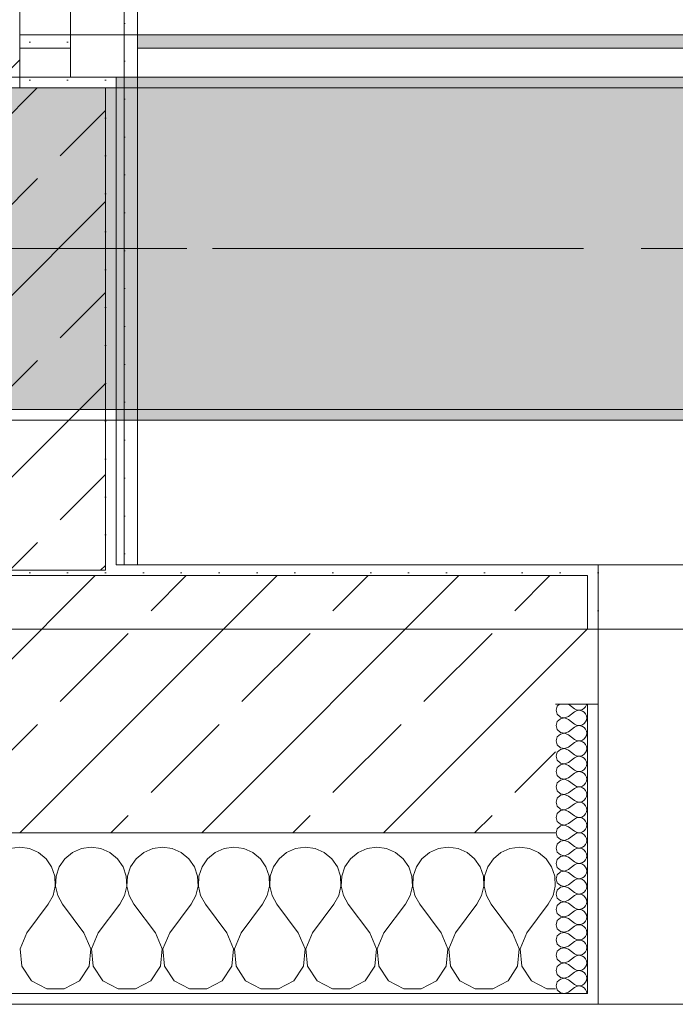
# Model space of a CAD drawing. Header units: metres. Extents: x -3.6 to 84.5, y -11 to 16.8.
# Tile 123 of 256: x 25.8 to 26.4, y -0.2 to 0.8. Entities that reach past the tile are written whole.
import ezdxf

# ---------------------------------------------------------------- set-up
doc = ezdxf.new("R2010")
doc.units = ezdxf.units.M
doc.header["$MEASUREMENT"] = 0
for name, pattern in [('Achse', [0.2, 0.1, -0.05, 0, -0.05]), ('Strichlinie doppelt', [0.546806, 0.264583, -0.105833, 0.070556, -0.105833]), ('Wipeout_Contour', [1, 0, -1])]:
    doc.linetypes.add(name, pattern=pattern)
for name, color, linetype in [('451 - Universal.Achsen Raster', 7, 'Continuous'), ('604 - Struktur.Wand Aussen', 7, 'Continuous'), ('605 - Struktur.Wand Innen', 7, 'Continuous'), ('607 - Struktur.Stütze', 7, 'Continuous'), ('608 - Struktur.Träger', 7, 'Continuous'), ('Neubau_606 - Struktur.Wand Innen Ausbau', 7, 'Continuous'), ('Neubau_653 - Abdeckung.TB Verkofferung', 7, 'Continuous')]:
    doc.layers.add(name, color=color, linetype=linetype)
pattern_1 = [(45, (0, 0), (-0.01767767, 0.01767767), [0, -0.025])]
pattern_2 = [(45, (0, 0), (-0.08485281, 0.08485281), []), (45, (-0.04243, 0.04243), (-0.08485281, 0.08485281), [0.09, -0.03])]
pattern_3 = [(0, (0, 0), (0, 0.08660254), [0, -0.05]), (0, (0.025, 0.0433), (0, 0.08660254), [0, -0.05])]

# ---------------------------------------------------------------- blocks, each defined once
blk = doc.blocks.new('*X93')
at = {"layer": '604 - Struktur.Wand Aussen', "color": 7, "linetype": 'Continuous', "lineweight": 5}
for p, q in [((25.8, -0.00833), (25.79089, -0.0096)), ((25.80911, -0.0096), (25.8, -0.00833)), ((25.86667, -0.00833), (25.85756, -0.0096)), ((25.87578, -0.0096), (25.86667, -0.00833)), ((25.93333, -0.00833), (25.92422, -0.0096)), ((25.94244, -0.0096), (25.93333, -0.00833)), ((26, -0.00833), (25.99089, -0.0096)), ((26.00911, -0.0096), (26, -0.00833)), ((26.06667, -0.00833), (26.05756, -0.0096)), ((26.07578, -0.0096), (26.06667, -0.00833)), ((26.13333, -0.00833), (26.12422, -0.0096)), ((26.14244, -0.0096), (26.13333, -0.00833)), ((26.2, -0.00833), (26.19089, -0.0096)), ((26.20911, -0.0096), (26.2, -0.00833)), ((26.26667, -0.00833), (26.25756, -0.0096)), ((26.27578, -0.0096), (26.26667, -0.00833)), ((25.81752, -0.01331), (25.80911, -0.0096)), ((25.82461, -0.01918), (25.81752, -0.01331)), ((25.84914, -0.01331), (25.84206, -0.01918)), ((25.85756, -0.0096), (25.84914, -0.01331)), ((25.88419, -0.01331), (25.87578, -0.0096)), ((25.89127, -0.01918), (25.88419, -0.01331)), ((25.91581, -0.01331), (25.90873, -0.01918)), ((25.92422, -0.0096), (25.91581, -0.01331)), ((25.95086, -0.01331), (25.94244, -0.0096)), ((25.95794, -0.01918), (25.95086, -0.01331)), ((25.98248, -0.01331), (25.97539, -0.01918)), ((25.99089, -0.0096), (25.98248, -0.01331)), ((26.01752, -0.01331), (26.00911, -0.0096)), ((26.02461, -0.01918), (26.01752, -0.01331)), ((26.04914, -0.01331), (26.04206, -0.01918)), ((26.05756, -0.0096), (26.04914, -0.01331)), ((26.08419, -0.01331), (26.07578, -0.0096)), ((26.09127, -0.01918), (26.08419, -0.01331)), ((26.11581, -0.01331), (26.10873, -0.01918)), ((26.12422, -0.0096), (26.11581, -0.01331)), ((26.15086, -0.01331), (26.14244, -0.0096)), ((26.15794, -0.01918), (26.15086, -0.01331)), ((26.18248, -0.01331), (26.17539, -0.01918)), ((26.19089, -0.0096), (26.18248, -0.01331)), ((26.21752, -0.01331), (26.20911, -0.0096)), ((26.22461, -0.01918), (26.21752, -0.01331)), ((26.24914, -0.01331), (26.24206, -0.01918)), ((26.25756, -0.0096), (26.24914, -0.01331)), ((26.28419, -0.01331), (26.27578, -0.0096)), ((26.29127, -0.01918), (26.28419, -0.01331)), ((25.82981, -0.02676), (25.82461, -0.01918)), ((25.83275, -0.03547), (25.82981, -0.02676)), ((25.83685, -0.02676), (25.83391, -0.03547)), ((25.84206, -0.01918), (25.83685, -0.02676)), ((25.89648, -0.02676), (25.89127, -0.01918)), ((25.89942, -0.03547), (25.89648, -0.02676)), ((25.90352, -0.02676), (25.90058, -0.03547)), ((25.90873, -0.01918), (25.90352, -0.02676)), ((25.96315, -0.02676), (25.95794, -0.01918)), ((25.96609, -0.03547), (25.96315, -0.02676)), ((25.97019, -0.02676), (25.96725, -0.03547)), ((25.97539, -0.01918), (25.97019, -0.02676)), ((26.02981, -0.02676), (26.02461, -0.01918)), ((26.03275, -0.03547), (26.02981, -0.02676)), ((26.03685, -0.02676), (26.03391, -0.03547)), ((26.04206, -0.01918), (26.03685, -0.02676)), ((26.09648, -0.02676), (26.09127, -0.01918)), ((26.09942, -0.03547), (26.09648, -0.02676)), ((26.10352, -0.02676), (26.10058, -0.03547)), ((26.10873, -0.01918), (26.10352, -0.02676)), ((26.16315, -0.02676), (26.15794, -0.01918)), ((26.16609, -0.03547), (26.16315, -0.02676)), ((26.17019, -0.02676), (26.16725, -0.03547)), ((26.17539, -0.01918), (26.17019, -0.02676)), ((26.22981, -0.02676), (26.22461, -0.01918)), ((26.23275, -0.03547), (26.22981, -0.02676)), ((26.23685, -0.02676), (26.23391, -0.03547)), ((26.24206, -0.01918), (26.23685, -0.02676)), ((26.29648, -0.02676), (26.29127, -0.01918)), ((26.29942, -0.03547), (26.29648, -0.02676)), ((25.8332, -0.04466), (25.83275, -0.03547)), ((25.83391, -0.03547), (25.83347, -0.04466)), ((25.89987, -0.04466), (25.89942, -0.03547)), ((25.90058, -0.03547), (25.90013, -0.04466)), ((25.96653, -0.04466), (25.96609, -0.03547)), ((25.96725, -0.03547), (25.9668, -0.04466)), ((26.0332, -0.04466), (26.03275, -0.03547)), ((26.03391, -0.03547), (26.03347, -0.04466)), ((26.09987, -0.04466), (26.09942, -0.03547)), ((26.10058, -0.03547), (26.10013, -0.04466)), ((26.16653, -0.04466), (26.16609, -0.03547)), ((26.16725, -0.03547), (26.1668, -0.04466)), ((26.2332, -0.04466), (26.23275, -0.03547)), ((26.23391, -0.03547), (26.23347, -0.04466)), ((26.29987, -0.04466), (26.29942, -0.03547)), ((25.83112, -0.05362), (25.8332, -0.04466)), ((25.83347, -0.04466), (25.83555, -0.05362)), ((25.89778, -0.05362), (25.89987, -0.04466)), ((25.90013, -0.04466), (25.90222, -0.05362)), ((25.96445, -0.05362), (25.96653, -0.04466)), ((25.9668, -0.04466), (25.96888, -0.05362)), ((26.03112, -0.05362), (26.0332, -0.04466)), ((26.03347, -0.04466), (26.03555, -0.05362)), ((26.09778, -0.05362), (26.09987, -0.04466)), ((26.10013, -0.04466), (26.10222, -0.05362)), ((26.16445, -0.05362), (26.16653, -0.04466)), ((26.1668, -0.04466), (26.16888, -0.05362)), ((26.23112, -0.05362), (26.2332, -0.04466)), ((26.23347, -0.04466), (26.23555, -0.05362)), ((26.29778, -0.05362), (26.29987, -0.04466)), ((25.82667, -0.06167), (25.83112, -0.05362)), ((25.83555, -0.05362), (25.84, -0.06167)), ((25.89333, -0.06167), (25.89778, -0.05362)), ((25.90222, -0.05362), (25.90667, -0.06167)), ((25.96, -0.06167), (25.96445, -0.05362)), ((25.96888, -0.05362), (25.97333, -0.06167)), ((26.02667, -0.06167), (26.03112, -0.05362)), ((26.03555, -0.05362), (26.04, -0.06167)), ((26.09333, -0.06167), (26.09778, -0.05362)), ((26.10222, -0.05362), (26.10667, -0.06167)), ((26.16, -0.06167), (26.16445, -0.05362)), ((26.16888, -0.05362), (26.17333, -0.06167)), ((26.22667, -0.06167), (26.23112, -0.05362)), ((26.23555, -0.05362), (26.24, -0.06167)), ((26.29333, -0.06167), (26.29778, -0.05362)), ((25.80667, -0.08833), (25.82667, -0.06167)), ((25.86, -0.08833), (25.84, -0.06167)), ((25.87333, -0.08833), (25.89333, -0.06167)), ((25.92667, -0.08833), (25.90667, -0.06167)), ((25.94, -0.08833), (25.96, -0.06167)), ((25.99333, -0.08833), (25.97333, -0.06167)), ((26.00667, -0.08833), (26.02667, -0.06167)), ((26.06, -0.08833), (26.04, -0.06167)), ((26.07333, -0.08833), (26.09333, -0.06167)), ((26.12667, -0.08833), (26.10667, -0.06167)), ((26.14, -0.08833), (26.16, -0.06167)), ((26.19333, -0.08833), (26.17333, -0.06167)), ((26.20667, -0.08833), (26.22667, -0.06167)), ((26.26, -0.08833), (26.24, -0.06167)), ((26.27333, -0.08833), (26.29333, -0.06167)), ((25.80667, -0.08833), (25.80038, -0.1033)), ((25.86629, -0.1033), (25.86, -0.08833)), ((25.87333, -0.08833), (25.86705, -0.1033)), ((25.93295, -0.1033), (25.92667, -0.08833)), ((25.94, -0.08833), (25.93371, -0.1033)), ((25.99962, -0.1033), (25.99333, -0.08833)), ((26.00667, -0.08833), (26.00038, -0.1033)), ((26.06629, -0.1033), (26.06, -0.08833)), ((26.07333, -0.08833), (26.06705, -0.1033)), ((26.13295, -0.1033), (26.12667, -0.08833)), ((26.14, -0.08833), (26.13371, -0.1033)), ((26.19962, -0.1033), (26.19333, -0.08833)), ((26.20667, -0.08833), (26.20038, -0.1033)), ((26.26629, -0.1033), (26.26, -0.08833)), ((26.27333, -0.08833), (26.26705, -0.1033)), ((25.80038, -0.1033), (25.80192, -0.11947)), ((25.86475, -0.11947), (25.86629, -0.1033)), ((25.86705, -0.1033), (25.86858, -0.11947)), ((25.93142, -0.11947), (25.93295, -0.1033)), ((25.93371, -0.1033), (25.93525, -0.11947)), ((25.99808, -0.11947), (25.99962, -0.1033)), ((26.00038, -0.1033), (26.00192, -0.11947)), ((26.06475, -0.11947), (26.06629, -0.1033)), ((26.06705, -0.1033), (26.06858, -0.11947)), ((26.13142, -0.11947), (26.13295, -0.1033)), ((26.13371, -0.1033), (26.13525, -0.11947)), ((26.19808, -0.11947), (26.19962, -0.1033)), ((26.20038, -0.1033), (26.20192, -0.11947)), ((26.26475, -0.11947), (26.26629, -0.1033)), ((26.26705, -0.1033), (26.26858, -0.11947)), ((25.80192, -0.11947), (25.8109, -0.13299)), ((25.85576, -0.13299), (25.86475, -0.11947)), ((25.86858, -0.11947), (25.87757, -0.13299)), ((25.92243, -0.13299), (25.93142, -0.11947)), ((25.93525, -0.11947), (25.94424, -0.13299)), ((25.9891, -0.13299), (25.99808, -0.11947)), ((26.00192, -0.11947), (26.0109, -0.13299)), ((26.05576, -0.13299), (26.06475, -0.11947)), ((26.06858, -0.11947), (26.07757, -0.13299)), ((26.12243, -0.13299), (26.13142, -0.11947)), ((26.13525, -0.11947), (26.14424, -0.13299)), ((26.1891, -0.13299), (26.19808, -0.11947)), ((26.20192, -0.11947), (26.2109, -0.13299)), ((26.25576, -0.13299), (26.26475, -0.11947)), ((26.26858, -0.11947), (26.27757, -0.13299)), ((25.8109, -0.13299), (25.82521, -0.14066)), ((25.84145, -0.14066), (25.85576, -0.13299)), ((25.87757, -0.13299), (25.89188, -0.14066)), ((25.90812, -0.14066), (25.92243, -0.13299)), ((25.94424, -0.13299), (25.95855, -0.14066)), ((25.97479, -0.14066), (25.9891, -0.13299)), ((26.0109, -0.13299), (26.02521, -0.14066)), ((26.04145, -0.14066), (26.05576, -0.13299)), ((26.07757, -0.13299), (26.09188, -0.14066)), ((26.10812, -0.14066), (26.12243, -0.13299)), ((26.14424, -0.13299), (26.15855, -0.14066)), ((26.17479, -0.14066), (26.1891, -0.13299)), ((26.2109, -0.13299), (26.22521, -0.14066)), ((26.24145, -0.14066), (26.25576, -0.13299)), ((26.27757, -0.13299), (26.29188, -0.14066)), ((25.82521, -0.14066), (25.84145, -0.14066)), ((25.89188, -0.14066), (25.90812, -0.14066)), ((25.95855, -0.14066), (25.97479, -0.14066)), ((26.02521, -0.14066), (26.04145, -0.14066)), ((26.09188, -0.14066), (26.10812, -0.14066)), ((26.15855, -0.14066), (26.17479, -0.14066)), ((26.22521, -0.14066), (26.24145, -0.14066)), ((26.29188, -0.14066), (26.3, -0.14066))]:
    blk.add_line(p, q, dxfattribs=at)
blk = doc.blocks.new('*X114')
at = {"layer": '604 - Struktur.Wand Aussen', "color": 7, "linetype": 'Continuous', "lineweight": 5}
for p, q in [((26.30178, 0.12304), (26.30071, 0.11929)), ((26.30392, 0.125), (26.30178, 0.12304)), ((26.31214, 0.125), (26.31786, 0.12071)), ((26.31786, 0.12071), (26.31958, 0.11976)), ((26.31958, 0.11976), (26.3215, 0.11931)), ((26.32347, 0.11941), (26.32534, 0.12004)), ((26.32534, 0.12004), (26.32696, 0.12116)), ((26.32696, 0.12116), (26.32822, 0.12267)), ((26.32822, 0.12267), (26.32901, 0.12448)), ((26.32901, 0.12448), (26.32909, 0.125)), ((26.30071, 0.11929), (26.30178, 0.11553)), ((26.30178, 0.11553), (26.30466, 0.1129)), ((26.30466, 0.11139), (26.30178, 0.10876)), ((26.30466, 0.1129), (26.3085, 0.11217)), ((26.3085, 0.11211), (26.30466, 0.11139)), ((26.3085, 0.11217), (26.31214, 0.11357)), ((26.31214, 0.11071), (26.3085, 0.11211)), ((26.31214, 0.11357), (26.31786, 0.11786)), ((26.31214, 0.11071), (26.31786, 0.10643)), ((26.31958, 0.11881), (26.31786, 0.11786)), ((26.3215, 0.11926), (26.31958, 0.11881)), ((26.3215, 0.11931), (26.32347, 0.11941)), ((26.32347, 0.11916), (26.3215, 0.11926)), ((26.32534, 0.11853), (26.32347, 0.11916)), ((26.32696, 0.11742), (26.32534, 0.11853)), ((26.32822, 0.1159), (26.32696, 0.11742)), ((26.32901, 0.11409), (26.32822, 0.1159)), ((26.32929, 0.11214), (26.32901, 0.11409)), ((26.32901, 0.11019), (26.32929, 0.11214)), ((26.30178, 0.10876), (26.30071, 0.105)), ((26.30071, 0.105), (26.30178, 0.10124)), ((26.30178, 0.10124), (26.30466, 0.09861)), ((26.31214, 0.09929), (26.31786, 0.10357)), ((26.31786, 0.10643), (26.31958, 0.10547)), ((26.31958, 0.10453), (26.31786, 0.10357)), ((26.31958, 0.10547), (26.3215, 0.10503)), ((26.3215, 0.10497), (26.31958, 0.10453)), ((26.3215, 0.10503), (26.32347, 0.10512)), ((26.32347, 0.10488), (26.3215, 0.10497)), ((26.32347, 0.10512), (26.32534, 0.10575)), ((26.32534, 0.10425), (26.32347, 0.10488)), ((26.32534, 0.10575), (26.32696, 0.10687)), ((26.32696, 0.10313), (26.32534, 0.10425)), ((26.32696, 0.10687), (26.32822, 0.10839)), ((26.32822, 0.10161), (26.32696, 0.10313)), ((26.32822, 0.10839), (26.32901, 0.11019)), ((26.32901, 0.09981), (26.32822, 0.10161)), ((26.30178, 0.09447), (26.30071, 0.09071)), ((26.30466, 0.0971), (26.30178, 0.09447)), ((26.30466, 0.09861), (26.3085, 0.09789)), ((26.3085, 0.09783), (26.30466, 0.0971)), ((26.3085, 0.09789), (26.31214, 0.09929)), ((26.31214, 0.09643), (26.3085, 0.09783)), ((26.31214, 0.09643), (26.31786, 0.09214)), ((26.31786, 0.09214), (26.31958, 0.09119)), ((26.32534, 0.09147), (26.32696, 0.09258)), ((26.32696, 0.09258), (26.32822, 0.0941)), ((26.32822, 0.0941), (26.32901, 0.09591)), ((26.32929, 0.09786), (26.32901, 0.09981)), ((26.32901, 0.09591), (26.32929, 0.09786)), ((26.30071, 0.09071), (26.30178, 0.08696)), ((26.30178, 0.08696), (26.30466, 0.08433)), ((26.30466, 0.08282), (26.30178, 0.08018)), ((26.30466, 0.08433), (26.3085, 0.0836)), ((26.3085, 0.08354), (26.30466, 0.08282)), ((26.3085, 0.0836), (26.31214, 0.085)), ((26.31214, 0.08214), (26.3085, 0.08354)), ((26.31214, 0.085), (26.31786, 0.08929)), ((26.31958, 0.09024), (26.31786, 0.08929)), ((26.31958, 0.09119), (26.3215, 0.09074)), ((26.3215, 0.09069), (26.31958, 0.09024)), ((26.3215, 0.09074), (26.32347, 0.09084)), ((26.32347, 0.09059), (26.3215, 0.09069)), ((26.32347, 0.09084), (26.32534, 0.09147)), ((26.32534, 0.08996), (26.32347, 0.09059)), ((26.32696, 0.08884), (26.32534, 0.08996)), ((26.32822, 0.08733), (26.32696, 0.08884)), ((26.32901, 0.08552), (26.32822, 0.08733)), ((26.32929, 0.08357), (26.32901, 0.08552)), ((26.32901, 0.08162), (26.32929, 0.08357)), ((26.30178, 0.08018), (26.30071, 0.07643)), ((26.30071, 0.07643), (26.30178, 0.07267)), ((26.31214, 0.08214), (26.31786, 0.07786)), ((26.31214, 0.07071), (26.31786, 0.075)), ((26.31786, 0.07786), (26.31958, 0.0769)), ((26.31958, 0.07595), (26.31786, 0.075)), ((26.31958, 0.0769), (26.3215, 0.07646)), ((26.3215, 0.0764), (26.31958, 0.07595)), ((26.3215, 0.07646), (26.32347, 0.07655)), ((26.32347, 0.0763), (26.3215, 0.0764)), ((26.32347, 0.07655), (26.32534, 0.07718)), ((26.32534, 0.07567), (26.32347, 0.0763)), ((26.32534, 0.07718), (26.32696, 0.0783)), ((26.32696, 0.07456), (26.32534, 0.07567)), ((26.32696, 0.0783), (26.32822, 0.07982)), ((26.32822, 0.07304), (26.32696, 0.07456)), ((26.32822, 0.07982), (26.32901, 0.08162)), ((26.30178, 0.0659), (26.30071, 0.06214)), ((26.30178, 0.07267), (26.30466, 0.07004)), ((26.30466, 0.06853), (26.30178, 0.0659)), ((26.30466, 0.07004), (26.3085, 0.06931)), ((26.3085, 0.06926), (26.30466, 0.06853)), ((26.3085, 0.06931), (26.31214, 0.07071)), ((26.31214, 0.06786), (26.3085, 0.06926)), ((26.31214, 0.06786), (26.31786, 0.06357)), ((26.32696, 0.06401), (26.32822, 0.06553)), ((26.32901, 0.07124), (26.32822, 0.07304)), ((26.32822, 0.06553), (26.32901, 0.06733)), ((26.32929, 0.06929), (26.32901, 0.07124)), ((26.32901, 0.06733), (26.32929, 0.06929)), ((26.30071, 0.06214), (26.30178, 0.05839)), ((26.30178, 0.05839), (26.30466, 0.05575)), ((26.30466, 0.05575), (26.3085, 0.05503)), ((26.3085, 0.05503), (26.31214, 0.05643)), ((26.31214, 0.05643), (26.31786, 0.06071)), ((26.31786, 0.06357), (26.31958, 0.06262)), ((26.31958, 0.06167), (26.31786, 0.06071)), ((26.31958, 0.06262), (26.3215, 0.06217)), ((26.3215, 0.06211), (26.31958, 0.06167)), ((26.3215, 0.06217), (26.32347, 0.06227)), ((26.32347, 0.06202), (26.3215, 0.06211)), ((26.32347, 0.06227), (26.32534, 0.0629)), ((26.32534, 0.06139), (26.32347, 0.06202)), ((26.32534, 0.0629), (26.32696, 0.06401)), ((26.32696, 0.06027), (26.32534, 0.06139)), ((26.32822, 0.05876), (26.32696, 0.06027)), ((26.32901, 0.05695), (26.32822, 0.05876)), ((26.32929, 0.055), (26.32901, 0.05695)), ((26.30178, 0.05161), (26.30071, 0.04786)), ((26.30071, 0.04786), (26.30178, 0.0441)), ((26.30466, 0.05425), (26.30178, 0.05161)), ((26.3085, 0.05497), (26.30466, 0.05425)), ((26.31214, 0.05357), (26.3085, 0.05497)), ((26.31214, 0.05357), (26.31786, 0.04929)), ((26.31214, 0.04214), (26.31786, 0.04643)), ((26.31786, 0.04929), (26.31958, 0.04833)), ((26.31958, 0.04738), (26.31786, 0.04643)), ((26.31958, 0.04833), (26.3215, 0.04789)), ((26.3215, 0.04783), (26.31958, 0.04738)), ((26.3215, 0.04789), (26.32347, 0.04798)), ((26.32347, 0.04773), (26.3215, 0.04783)), ((26.32347, 0.04798), (26.32534, 0.04861)), ((26.32534, 0.0471), (26.32347, 0.04773)), ((26.32534, 0.04861), (26.32696, 0.04973)), ((26.32696, 0.04599), (26.32534, 0.0471)), ((26.32696, 0.04973), (26.32822, 0.05124)), ((26.32822, 0.04447), (26.32696, 0.04599)), ((26.32822, 0.05124), (26.32901, 0.05305)), ((26.32901, 0.05305), (26.32929, 0.055)), ((26.30178, 0.03733), (26.30071, 0.03357)), ((26.30178, 0.0441), (26.30466, 0.04147)), ((26.30466, 0.03996), (26.30178, 0.03733)), ((26.30466, 0.04147), (26.3085, 0.04074)), ((26.3085, 0.04069), (26.30466, 0.03996)), ((26.3085, 0.04074), (26.31214, 0.04214)), ((26.31214, 0.03929), (26.3085, 0.04069)), ((26.31214, 0.03929), (26.31786, 0.035)), ((26.32696, 0.03544), (26.32822, 0.03696)), ((26.32901, 0.04267), (26.32822, 0.04447)), ((26.32822, 0.03696), (26.32901, 0.03876)), ((26.32929, 0.04071), (26.32901, 0.04267)), ((26.32901, 0.03876), (26.32929, 0.04071)), ((26.30071, 0.03357), (26.30178, 0.02982)), ((26.30178, 0.02982), (26.30466, 0.02718)), ((26.3085, 0.02646), (26.31214, 0.02786)), ((26.31214, 0.02786), (26.31786, 0.03214)), ((26.31786, 0.035), (26.31958, 0.03405)), ((26.31958, 0.0331), (26.31786, 0.03214)), ((26.31958, 0.03405), (26.3215, 0.0336)), ((26.3215, 0.03354), (26.31958, 0.0331)), ((26.3215, 0.0336), (26.32347, 0.0337)), ((26.32347, 0.03345), (26.3215, 0.03354)), ((26.32347, 0.0337), (26.32534, 0.03433)), ((26.32534, 0.03282), (26.32347, 0.03345)), ((26.32534, 0.03433), (26.32696, 0.03544)), ((26.32696, 0.0317), (26.32534, 0.03282)), ((26.32822, 0.03018), (26.32696, 0.0317)), ((26.32901, 0.02838), (26.32822, 0.03018)), ((26.32929, 0.02643), (26.32901, 0.02838)), ((26.30178, 0.02304), (26.30071, 0.01929)), ((26.30071, 0.01929), (26.30178, 0.01553)), ((26.30466, 0.02567), (26.30178, 0.02304)), ((26.30466, 0.02718), (26.3085, 0.02646)), ((26.3085, 0.0264), (26.30466, 0.02567)), ((26.31214, 0.025), (26.3085, 0.0264)), ((26.31214, 0.025), (26.31786, 0.02071)), ((26.31786, 0.02071), (26.31958, 0.01976)), ((26.31958, 0.01881), (26.31786, 0.01786)), ((26.31958, 0.01976), (26.3215, 0.01931)), ((26.3215, 0.01926), (26.31958, 0.01881)), ((26.3215, 0.01931), (26.32347, 0.01941)), ((26.32347, 0.01916), (26.3215, 0.01926)), ((26.32347, 0.01941), (26.32534, 0.02004)), ((26.32534, 0.01853), (26.32347, 0.01916)), ((26.32534, 0.02004), (26.32696, 0.02116)), ((26.32696, 0.01742), (26.32534, 0.01853)), ((26.32696, 0.02116), (26.32822, 0.02267)), ((26.32822, 0.02267), (26.32901, 0.02448)), ((26.32901, 0.02448), (26.32929, 0.02643)), ((26.30178, 0.01553), (26.30466, 0.0129)), ((26.30466, 0.01139), (26.30178, 0.00876)), ((26.30466, 0.0129), (26.3085, 0.01217)), ((26.3085, 0.01211), (26.30466, 0.01139)), ((26.3085, 0.01217), (26.31214, 0.01357)), ((26.31214, 0.01071), (26.3085, 0.01211)), ((26.31214, 0.01357), (26.31786, 0.01786)), ((26.31214, 0.01071), (26.31786, 0.00643)), ((26.32822, 0.0159), (26.32696, 0.01742)), ((26.32901, 0.01409), (26.32822, 0.0159)), ((26.32822, 0.00839), (26.32901, 0.01019)), ((26.32929, 0.01214), (26.32901, 0.01409)), ((26.32901, 0.01019), (26.32929, 0.01214)), ((26.30178, 0.00876), (26.30071, 0.005)), ((26.30071, 0.005), (26.30178, 0.00124)), ((26.30178, 0.00124), (26.30466, -0.00139)), ((26.31214, -0.00071), (26.31786, 0.00357)), ((26.31786, 0.00643), (26.31958, 0.00547)), ((26.31958, 0.00453), (26.31786, 0.00357)), ((26.31958, 0.00547), (26.3215, 0.00503)), ((26.3215, 0.00497), (26.31958, 0.00453)), ((26.3215, 0.00503), (26.32347, 0.00512)), ((26.32347, 0.00488), (26.3215, 0.00497)), ((26.32347, 0.00512), (26.32534, 0.00575)), ((26.32534, 0.00425), (26.32347, 0.00488)), ((26.32534, 0.00575), (26.32696, 0.00687)), ((26.32696, 0.00313), (26.32534, 0.00425)), ((26.32696, 0.00687), (26.32822, 0.00839)), ((26.32822, 0.00161), (26.32696, 0.00313)), ((26.32901, -0.00019), (26.32822, 0.00161)), ((26.30178, -0.00553), (26.30071, -0.00929)), ((26.30466, -0.0029), (26.30178, -0.00553)), ((26.30466, -0.00139), (26.3085, -0.00211)), ((26.3085, -0.00217), (26.30466, -0.0029)), ((26.3085, -0.00211), (26.31214, -0.00071)), ((26.31214, -0.00357), (26.3085, -0.00217)), ((26.31214, -0.00357), (26.31786, -0.00786)), ((26.31786, -0.00786), (26.31958, -0.00881)), ((26.31958, -0.00881), (26.3215, -0.00926)), ((26.3215, -0.00926), (26.32347, -0.00916)), ((26.32347, -0.00916), (26.32534, -0.00853)), ((26.32534, -0.00853), (26.32696, -0.00742)), ((26.32696, -0.00742), (26.32822, -0.0059)), ((26.32822, -0.0059), (26.32901, -0.00409)), ((26.32929, -0.00214), (26.32901, -0.00019)), ((26.32901, -0.00409), (26.32929, -0.00214)), ((26.30071, -0.00929), (26.30178, -0.01304)), ((26.30178, -0.01304), (26.30466, -0.01567)), ((26.30466, -0.01718), (26.30178, -0.01982)), ((26.30466, -0.01567), (26.3085, -0.0164)), ((26.3085, -0.01646), (26.30466, -0.01718)), ((26.3085, -0.0164), (26.31214, -0.015)), ((26.31214, -0.01786), (26.3085, -0.01646)), ((26.31214, -0.015), (26.31786, -0.01071)), ((26.31214, -0.01786), (26.31786, -0.02214)), ((26.31958, -0.00976), (26.31786, -0.01071)), ((26.3215, -0.00931), (26.31958, -0.00976)), ((26.32347, -0.00941), (26.3215, -0.00931)), ((26.32534, -0.01004), (26.32347, -0.00941)), ((26.32696, -0.01116), (26.32534, -0.01004)), ((26.32822, -0.01267), (26.32696, -0.01116)), ((26.32901, -0.01448), (26.32822, -0.01267)), ((26.32929, -0.01643), (26.32901, -0.01448)), ((26.32901, -0.01838), (26.32929, -0.01643)), ((26.30178, -0.01982), (26.30071, -0.02357)), ((26.30071, -0.02357), (26.30178, -0.02733)), ((26.30178, -0.02733), (26.30466, -0.02996)), ((26.31214, -0.02929), (26.31786, -0.025)), ((26.31786, -0.02214), (26.31958, -0.0231)), ((26.31958, -0.02405), (26.31786, -0.025)), ((26.31958, -0.0231), (26.3215, -0.02354)), ((26.3215, -0.0236), (26.31958, -0.02405)), ((26.3215, -0.02354), (26.32347, -0.02345)), ((26.32347, -0.0237), (26.3215, -0.0236)), ((26.32347, -0.02345), (26.32534, -0.02282)), ((26.32534, -0.02433), (26.32347, -0.0237)), ((26.32534, -0.02282), (26.32696, -0.0217)), ((26.32696, -0.02544), (26.32534, -0.02433)), ((26.32696, -0.0217), (26.32822, -0.02018)), ((26.32822, -0.02696), (26.32696, -0.02544)), ((26.32822, -0.02018), (26.32901, -0.01838)), ((26.32901, -0.02876), (26.32822, -0.02696)), ((26.30178, -0.0341), (26.30071, -0.03786)), ((26.30466, -0.03147), (26.30178, -0.0341)), ((26.30466, -0.02996), (26.3085, -0.03069)), ((26.3085, -0.03074), (26.30466, -0.03147)), ((26.3085, -0.03069), (26.31214, -0.02929)), ((26.31214, -0.03214), (26.3085, -0.03074)), ((26.31214, -0.03214), (26.31786, -0.03643)), ((26.31786, -0.03643), (26.31958, -0.03738)), ((26.32534, -0.0371), (26.32696, -0.03599)), ((26.32696, -0.03599), (26.32822, -0.03447)), ((26.32822, -0.03447), (26.32901, -0.03267)), ((26.32929, -0.03071), (26.32901, -0.02876)), ((26.32901, -0.03267), (26.32929, -0.03071)), ((26.30071, -0.03786), (26.30178, -0.04161)), ((26.30178, -0.04161), (26.30466, -0.04425)), ((26.30466, -0.04575), (26.30178, -0.04839)), ((26.30466, -0.04425), (26.3085, -0.04497)), ((26.3085, -0.04503), (26.30466, -0.04575)), ((26.3085, -0.04497), (26.31214, -0.04357)), ((26.31214, -0.04643), (26.3085, -0.04503)), ((26.31214, -0.04357), (26.31786, -0.03929)), ((26.31958, -0.03833), (26.31786, -0.03929)), ((26.31958, -0.03738), (26.3215, -0.03783)), ((26.3215, -0.03789), (26.31958, -0.03833)), ((26.3215, -0.03783), (26.32347, -0.03773)), ((26.32347, -0.03798), (26.3215, -0.03789)), ((26.32347, -0.03773), (26.32534, -0.0371)), ((26.32534, -0.03861), (26.32347, -0.03798)), ((26.32696, -0.03973), (26.32534, -0.03861)), ((26.32822, -0.04124), (26.32696, -0.03973)), ((26.32901, -0.04305), (26.32822, -0.04124)), ((26.32929, -0.045), (26.32901, -0.04305)), ((26.32901, -0.04695), (26.32929, -0.045)), ((26.30178, -0.04839), (26.30071, -0.05214)), ((26.30071, -0.05214), (26.30178, -0.0559)), ((26.31214, -0.04643), (26.31786, -0.05071)), ((26.31214, -0.05786), (26.31786, -0.05357)), ((26.31786, -0.05071), (26.31958, -0.05167)), ((26.31958, -0.05262), (26.31786, -0.05357)), ((26.31958, -0.05167), (26.3215, -0.05211)), ((26.3215, -0.05217), (26.31958, -0.05262)), ((26.3215, -0.05211), (26.32347, -0.05202)), ((26.32347, -0.05227), (26.3215, -0.05217)), ((26.32347, -0.05202), (26.32534, -0.05139)), ((26.32534, -0.0529), (26.32347, -0.05227)), ((26.32534, -0.05139), (26.32696, -0.05027)), ((26.32696, -0.05401), (26.32534, -0.0529)), ((26.32696, -0.05027), (26.32822, -0.04876)), ((26.32822, -0.05553), (26.32696, -0.05401)), ((26.32822, -0.04876), (26.32901, -0.04695)), ((26.30178, -0.06267), (26.30071, -0.06643)), ((26.30178, -0.0559), (26.30466, -0.05853)), ((26.30466, -0.06004), (26.30178, -0.06267)), ((26.30466, -0.05853), (26.3085, -0.05926)), ((26.3085, -0.05931), (26.30466, -0.06004)), ((26.3085, -0.05926), (26.31214, -0.05786)), ((26.31214, -0.06071), (26.3085, -0.05931)), ((26.31214, -0.06071), (26.31786, -0.065)), ((26.32696, -0.06456), (26.32822, -0.06304)), ((26.32901, -0.05733), (26.32822, -0.05553)), ((26.32822, -0.06304), (26.32901, -0.06124)), ((26.32929, -0.05929), (26.32901, -0.05733)), ((26.32901, -0.06124), (26.32929, -0.05929)), ((26.30071, -0.06643), (26.30178, -0.07018)), ((26.30178, -0.07018), (26.30466, -0.07282)), ((26.30466, -0.07282), (26.3085, -0.07354)), ((26.3085, -0.07354), (26.31214, -0.07214)), ((26.31214, -0.07214), (26.31786, -0.06786)), ((26.31786, -0.065), (26.31958, -0.06595)), ((26.31958, -0.0669), (26.31786, -0.06786)), ((26.31958, -0.06595), (26.3215, -0.0664)), ((26.3215, -0.06646), (26.31958, -0.0669)), ((26.3215, -0.0664), (26.32347, -0.0663)), ((26.32347, -0.06655), (26.3215, -0.06646)), ((26.32347, -0.0663), (26.32534, -0.06567)), ((26.32534, -0.06718), (26.32347, -0.06655)), ((26.32534, -0.06567), (26.32696, -0.06456)), ((26.32696, -0.0683), (26.32534, -0.06718)), ((26.32822, -0.06982), (26.32696, -0.0683)), ((26.32901, -0.07162), (26.32822, -0.06982)), ((26.32929, -0.07357), (26.32901, -0.07162)), ((26.30178, -0.07696), (26.30071, -0.08071)), ((26.30071, -0.08071), (26.30178, -0.08447)), ((26.30466, -0.07433), (26.30178, -0.07696)), ((26.3085, -0.0736), (26.30466, -0.07433)), ((26.31214, -0.075), (26.3085, -0.0736)), ((26.31214, -0.075), (26.31786, -0.07929)), ((26.31214, -0.08643), (26.31786, -0.08214)), ((26.31786, -0.07929), (26.31958, -0.08024)), ((26.31958, -0.08119), (26.31786, -0.08214)), ((26.31958, -0.08024), (26.3215, -0.08069)), ((26.3215, -0.08074), (26.31958, -0.08119)), ((26.3215, -0.08069), (26.32347, -0.08059)), ((26.32347, -0.08084), (26.3215, -0.08074)), ((26.32347, -0.08059), (26.32534, -0.07996)), ((26.32534, -0.08147), (26.32347, -0.08084)), ((26.32534, -0.07996), (26.32696, -0.07884)), ((26.32696, -0.08258), (26.32534, -0.08147)), ((26.32696, -0.07884), (26.32822, -0.07733)), ((26.32822, -0.0841), (26.32696, -0.08258)), ((26.32822, -0.07733), (26.32901, -0.07552)), ((26.32901, -0.07552), (26.32929, -0.07357)), ((26.30178, -0.09124), (26.30071, -0.095)), ((26.30178, -0.08447), (26.30466, -0.0871)), ((26.30466, -0.08861), (26.30178, -0.09124)), ((26.30466, -0.0871), (26.3085, -0.08783)), ((26.3085, -0.08789), (26.30466, -0.08861)), ((26.3085, -0.08783), (26.31214, -0.08643)), ((26.31214, -0.08929), (26.3085, -0.08789)), ((26.31214, -0.08929), (26.31786, -0.09357)), ((26.32696, -0.09313), (26.32822, -0.09161)), ((26.32901, -0.08591), (26.32822, -0.0841)), ((26.32822, -0.09161), (26.32901, -0.08981)), ((26.32929, -0.08786), (26.32901, -0.08591)), ((26.32901, -0.08981), (26.32929, -0.08786)), ((26.30071, -0.095), (26.30178, -0.09876)), ((26.30178, -0.09876), (26.30466, -0.10139)), ((26.3085, -0.10211), (26.31214, -0.10071)), ((26.31214, -0.10071), (26.31786, -0.09643)), ((26.31786, -0.09357), (26.31958, -0.09453)), ((26.31958, -0.09547), (26.31786, -0.09643)), ((26.31958, -0.09453), (26.3215, -0.09497)), ((26.3215, -0.09503), (26.31958, -0.09547)), ((26.3215, -0.09497), (26.32347, -0.09488)), ((26.32347, -0.09512), (26.3215, -0.09503)), ((26.32347, -0.09488), (26.32534, -0.09425)), ((26.32534, -0.09575), (26.32347, -0.09512)), ((26.32534, -0.09425), (26.32696, -0.09313)), ((26.32696, -0.09687), (26.32534, -0.09575)), ((26.32822, -0.09839), (26.32696, -0.09687)), ((26.32901, -0.10019), (26.32822, -0.09839)), ((26.32929, -0.10214), (26.32901, -0.10019)), ((26.30178, -0.10553), (26.30071, -0.10929)), ((26.30071, -0.10929), (26.30178, -0.11304)), ((26.30466, -0.1029), (26.30178, -0.10553)), ((26.30466, -0.10139), (26.3085, -0.10211)), ((26.3085, -0.10217), (26.30466, -0.1029)), ((26.31214, -0.10357), (26.3085, -0.10217)), ((26.31214, -0.10357), (26.31786, -0.10786)), ((26.31786, -0.10786), (26.31958, -0.10881)), ((26.31958, -0.10976), (26.31786, -0.11071)), ((26.31958, -0.10881), (26.3215, -0.10926)), ((26.3215, -0.10931), (26.31958, -0.10976)), ((26.3215, -0.10926), (26.32347, -0.10916)), ((26.32347, -0.10941), (26.3215, -0.10931)), ((26.32347, -0.10916), (26.32534, -0.10853)), ((26.32534, -0.11004), (26.32347, -0.10941)), ((26.32534, -0.10853), (26.32696, -0.10742)), ((26.32696, -0.11116), (26.32534, -0.11004)), ((26.32696, -0.10742), (26.32822, -0.1059)), ((26.32822, -0.1059), (26.32901, -0.10409)), ((26.32901, -0.10409), (26.32929, -0.10214)), ((26.30178, -0.11304), (26.30466, -0.11567)), ((26.30466, -0.11718), (26.30178, -0.11982)), ((26.30466, -0.11567), (26.3085, -0.1164)), ((26.3085, -0.11646), (26.30466, -0.11718)), ((26.3085, -0.1164), (26.31214, -0.115)), ((26.31214, -0.11786), (26.3085, -0.11646)), ((26.31214, -0.115), (26.31786, -0.11071)), ((26.31214, -0.11786), (26.31786, -0.12214)), ((26.32822, -0.11267), (26.32696, -0.11116)), ((26.32901, -0.11448), (26.32822, -0.11267)), ((26.32822, -0.12018), (26.32901, -0.11838)), ((26.32929, -0.11643), (26.32901, -0.11448)), ((26.32901, -0.11838), (26.32929, -0.11643)), ((26.30178, -0.11982), (26.30071, -0.12357)), ((26.30071, -0.12357), (26.30178, -0.12733)), ((26.30178, -0.12733), (26.30466, -0.12996)), ((26.31214, -0.12929), (26.31786, -0.125)), ((26.31786, -0.12214), (26.31958, -0.1231)), ((26.31958, -0.12405), (26.31786, -0.125)), ((26.31958, -0.1231), (26.3215, -0.12354)), ((26.3215, -0.1236), (26.31958, -0.12405)), ((26.3215, -0.12354), (26.32347, -0.12345)), ((26.32347, -0.1237), (26.3215, -0.1236)), ((26.32347, -0.12345), (26.32534, -0.12282)), ((26.32534, -0.12433), (26.32347, -0.1237)), ((26.32534, -0.12282), (26.32696, -0.1217)), ((26.32696, -0.12544), (26.32534, -0.12433)), ((26.32696, -0.1217), (26.32822, -0.12018)), ((26.32822, -0.12696), (26.32696, -0.12544)), ((26.32901, -0.12876), (26.32822, -0.12696)), ((26.30178, -0.1341), (26.30071, -0.13786)), ((26.30466, -0.13147), (26.30178, -0.1341)), ((26.30466, -0.12996), (26.3085, -0.13069)), ((26.3085, -0.13074), (26.30466, -0.13147)), ((26.3085, -0.13069), (26.31214, -0.12929)), ((26.31214, -0.13214), (26.3085, -0.13074)), ((26.31214, -0.13214), (26.31786, -0.13643)), ((26.31786, -0.13643), (26.31958, -0.13738)), ((26.31958, -0.13738), (26.3215, -0.13783)), ((26.3215, -0.13783), (26.32347, -0.13773)), ((26.32347, -0.13773), (26.32534, -0.1371)), ((26.32534, -0.1371), (26.32696, -0.13599)), ((26.32696, -0.13599), (26.32822, -0.13447)), ((26.32822, -0.13447), (26.32901, -0.13267)), ((26.32929, -0.13071), (26.32901, -0.12876)), ((26.32901, -0.13267), (26.32929, -0.13071)), ((26.30071, -0.13786), (26.30178, -0.14161)), ((26.30178, -0.14161), (26.30466, -0.14425)), ((26.30466, -0.14425), (26.3085, -0.14497)), ((26.3085, -0.14497), (26.31214, -0.14357)), ((26.31214, -0.14357), (26.31786, -0.13929)), ((26.31958, -0.13833), (26.31786, -0.13929)), ((26.3215, -0.13789), (26.31958, -0.13833)), ((26.32347, -0.13798), (26.3215, -0.13789)), ((26.32534, -0.13861), (26.32347, -0.13798)), ((26.32696, -0.13973), (26.32534, -0.13861)), ((26.32822, -0.14124), (26.32696, -0.13973)), ((26.32901, -0.14305), (26.32822, -0.14124)), ((26.32929, -0.145), (26.32901, -0.14305))]:
    blk.add_line(p, q, dxfattribs=at)

msp = doc.modelspace()

# ---------------------------------------------------------------- hatches: boundary and pattern name
at = {"layer": '604 - Struktur.Wand Aussen', "linetype": 'Continuous', "lineweight": 0, "true_color": 0x000000}
h = msp.add_hatch(dxfattribs=at)
h.set_pattern_fill('Gips_0001', color=18, style=0, pattern_type=2)
h.set_pattern_definition(pattern_1)
h.paths.add_polyline_path([(25.88999, 0.245), (26.33, 0.245), (26.33, 0.255), (25.88999, 0.255)])
h = msp.add_hatch(dxfattribs=at)
h.set_pattern_fill('Gips_0001', color=18, style=0, pattern_type=2)
h.set_pattern_definition(pattern_1)
h.paths.add_polyline_path([(26.33, 0.195), (26.34, 0.195), (26.34, 0.255), (26.33, 0.255)])
h = msp.add_hatch(dxfattribs=at)
h.set_pattern_fill('Beton__Stahlbeton_0001', color=18, style=0, pattern_type=2)
h.set_pattern_definition(pattern_2)
h.paths.add_polyline_path([(25.14, 0.125), (25.15, 0.125), (25.18, 0.125), (25.18, 0.005), (26.3, 0.005), (26.3, 0.125), (26.33, 0.125), (26.34, 0.125), (26.34, 0.195), (26.33, 0.195), (26.33, 0.245), (25.15, 0.245), (25.15, 0.195), (25.14, 0.195)])
h = msp.add_hatch(dxfattribs=at)
h.set_pattern_fill('Verputz_0001', color=18, style=0, pattern_type=2)
h.set_pattern_definition(pattern_3)
h.paths.add_polyline_path([(26.33, 0.125), (26.33, -0.155), (26.34, -0.155), (26.34, 0.125)])
h = msp.add_hatch(dxfattribs=at)
h.set_pattern_fill('Verputz_0001', color=18, style=0, pattern_type=2)
h.set_pattern_definition(pattern_3)
h.paths.add_polyline_path([(25.15, -0.145), (25.15, -0.155), (26.33, -0.155), (26.33, -0.145)])
at = {"layer": '607 - Struktur.Stütze', "linetype": 'Continuous', "lineweight": 0, "true_color": 0x000000}
h = msp.add_hatch(dxfattribs=at)
h.set_pattern_fill('Gips_0001', color=18, style=0, pattern_type=2)
h.set_pattern_definition(pattern_1)
h.paths.add_polyline_path([(25.8, 0.69998), (25.87999, 0.69998), (25.87999, 0.255), (25.88999, 0.255), (25.88999, 0.70998), (25.8, 0.70998)])
h = msp.add_hatch(dxfattribs=at)
h.set_pattern_fill('Beton__Stahlbeton_0001', color=18, style=0, pattern_type=2)
h.set_pattern_definition(pattern_2)
h.paths.add_polyline_path([(25.57999, 0.24998), (25.87999, 0.24998), (25.87999, 0.69998), (25.57999, 0.69998)])
h = msp.add_hatch(dxfattribs=at)
h.set_pattern_fill('Gips_0001', color=18, style=0, pattern_type=2)
h.set_pattern_definition(pattern_1)
h.paths.add_polyline_path([(25.56999, 0.255), (25.56999, 0.245), (25.88999, 0.245), (25.88999, 0.255), (25.87999, 0.255), (25.87999, 0.24998), (25.57999, 0.24998), (25.57999, 0.255)])
at = {"layer": '608 - Struktur.Träger', "linetype": 'Continuous', "lineweight": 0, "true_color": 0x000000}
h = msp.add_hatch(dxfattribs=at)
h.set_pattern_fill('Gips_0001', color=18, style=0, pattern_type=2)
h.set_pattern_definition(pattern_1)
h.paths.add_polyline_path([(25.88999, 0.70998), (25.88999, 0.69998), (29.16999, 0.69998), (29.16999, 0.70998)])
h = msp.add_hatch(dxfattribs=at)
h.set_pattern_fill('Gips_0001', color=18, style=0, pattern_type=2)
h.set_pattern_definition(pattern_1)
h.paths.add_polyline_path([(29.16999, 0.39998), (25.88999, 0.39998), (25.88999, 0.38998), (29.16999, 0.38998)])
at = {"layer": 'Neubau_606 - Struktur.Wand Innen Ausbau', "linetype": 'Continuous', "lineweight": 0, "true_color": 0x000000}
h = msp.add_hatch(dxfattribs=at)
h.set_pattern_fill('Gips_0001', color=18, style=0, pattern_type=2)
h.set_pattern_definition(pattern_1)
h.paths.add_polyline_path([(25.8975, 0.99748), (25.8975, 0.255), (25.91, 0.255), (25.91, 0.99748)])
at = {"layer": 'Neubau_653 - Abdeckung.TB Verkofferung', "linetype": 'Continuous', "lineweight": 0, "true_color": 0x000000}
h = msp.add_hatch(dxfattribs=at)
h.set_pattern_fill('Gips_0001', color=18, style=0, pattern_type=2)
h.set_pattern_definition(pattern_1)
h.paths.add_polyline_path([(25.8, 0.73698), (25.8475, 0.73698), (25.8475, 0.74948), (25.8, 0.74948)])
h = msp.add_hatch(dxfattribs=at)
h.set_pattern_fill('Gips_0001', color=18, style=0, pattern_type=2)
h.set_pattern_definition(pattern_1)
h.paths.add_polyline_path([(25.91, 0.73698), (29.23, 0.73698), (29.23, 0.74948), (25.91, 0.74948)])

# ---------------------------------------------------------------- linework, layer by layer
at = {"layer": '451 - Universal.Achsen Raster', "color": 160, "linetype": 'Strichlinie doppelt', "lineweight": 9, "true_color": 0x3232ff}
msp.add_line((64.93503, 0.54998), (-3.175, 0.54998), dxfattribs=at)
at = {"layer": '604 - Struktur.Wand Aussen', "color": 7, "linetype": 'Continuous', "lineweight": 5}
for p, q in [((26.33, 0.255), (26.34, 0.255)), ((26.34, 0.245), (26.34, 0.255)), ((26.34, 0.195), (26.34, 0.245)), ((26.33, 0.195), (26.34, 0.195)), ((26.3, 0.125), (26.33, 0.125)), ((26.33, 0.125), (26.33, -0.145)), ((26.33, 0.125), (26.34, 0.125)), ((26.33, -0.145), (26.33, 0.125)), ((26.34, 0.005), (26.34, 0.125)), ((26.34, -0.005), (26.34, 0.005)), ((26.34, -0.145), (26.34, -0.005)), ((25.18, -0.145), (26.3, -0.145)), ((26.3, -0.145), (26.33, -0.145)), ((26.34, -0.155), (26.34, -0.145)), ((26.33, -0.155), (26.34, -0.155))]:
    msp.add_line(p, q, dxfattribs=at)
at = {"layer": '604 - Struktur.Wand Aussen', "color": 7, "linetype": 'Continuous', "lineweight": 13}
for p, q in [((28.74, 0.255), (26.34, 0.255)), ((26.33, 0.245), (25.15, 0.245)), ((26.33, 0.245), (26.33, 0.195)), ((26.34, 0.125), (26.34, 0.195)), ((25.18, 0.005), (26.3, 0.005)), ((26.34, -0.155), (28.74, -0.155))]:
    msp.add_line(p, q, dxfattribs=at)
at = {"layer": '604 - Struktur.Wand Aussen', "color": 7, "linetype": 'Continuous', "lineweight": 5, "flags": 128}
for points in [[(26.33, 0.255), (25.88999, 0.255)], [(25.15, -0.155), (26.33, -0.155)]]:
    msp.add_lwpolyline(points, dxfattribs=at)
at = {"layer": '607 - Struktur.Stütze', "color": 7, "linetype": 'Continuous', "lineweight": 5, "flags": 128}
msp.add_lwpolyline([(25.88999, 0.255), (25.88999, 0.70998), (25.8, 0.70998)], dxfattribs=at)
at = {"layer": '607 - Struktur.Stütze', "color": 7, "linetype": 'Continuous', "lineweight": 13, "flags": 128}
msp.add_lwpolyline([(25.57999, 0.24998), (25.87999, 0.24998), (25.87999, 0.69998), (25.57999, 0.69998)], close=True, dxfattribs=at)
at = {"layer": '608 - Struktur.Träger', "color": 7, "linetype": 'Continuous', "lineweight": 5}
for p, q in [((25.88999, 0.70998), (25.88999, 0.69998)), ((29.16999, 0.70998), (25.88999, 0.70998)), ((25.88999, 0.39998), (25.88999, 0.38998)), ((29.16999, 0.38998), (25.88999, 0.38998))]:
    msp.add_line(p, q, dxfattribs=at)
at = {"layer": '608 - Struktur.Träger', "color": 7, "linetype": 'Continuous', "lineweight": 13}
for p, q in [((29.16999, 0.69998), (25.88999, 0.69998)), ((0.37999, 0.38998), (61.87999, 0.38998))]:
    msp.add_line(p, q, dxfattribs=at)
at = {"layer": '608 - Struktur.Träger', "color": 7, "linetype": 'Achse', "lineweight": 9}
msp.add_line((0.37999, 0.54998), (61.87999, 0.54998), dxfattribs=at)
at = {"layer": '608 - Struktur.Träger', "color": 7, "linetype": 'Continuous', "lineweight": 13, "flags": 128}
msp.add_lwpolyline([(50.76999, 0.39998), (47.48999, 0.39998), (47.16999, 0.39998), (43.88999, 0.39998), (43.56999, 0.39998), (40.28999, 0.39998), (39.96999, 0.39998), (36.68999, 0.39998), (36.36999, 0.39998), (33.08999, 0.39998), (32.76999, 0.39998), (29.48999, 0.39998), (29.16999, 0.39998), (25.88999, 0.39998), (25.56999, 0.39998), (22.28999, 0.39998), (21.96999, 0.39998), (18.68999, 0.39998), (18.36999, 0.39998), (15.08999, 0.39998), (14.76999, 0.39998)], dxfattribs=at)
at = {"layer": 'Neubau_606 - Struktur.Wand Innen Ausbau', "color": 1, "linetype": 'Continuous', "lineweight": 5}
msp.add_line((25.8975, 0.255), (25.8975, 0.94748), dxfattribs=at)
at = {"layer": 'Neubau_606 - Struktur.Wand Innen Ausbau', "color": 1, "linetype": 'Continuous', "lineweight": 5, "flags": 128}
for points in [[(25.91, 0.255), (25.91, 1.00998)], [(25.8475, 0.94748), (25.8475, 0.70998)]]:
    msp.add_lwpolyline(points, dxfattribs=at)
at = {"layer": 'Neubau_653 - Abdeckung.TB Verkofferung', "color": 1, "linetype": 'Continuous', "lineweight": 9}
for p, q in [((7.975, 0.74948), (29.23, 0.74948)), ((7.92, 0.19498), (29.23, 0.19498))]:
    msp.add_line(p, q, dxfattribs=at)
at = {"layer": 'Neubau_653 - Abdeckung.TB Verkofferung', "color": 1, "linetype": 'Continuous', "lineweight": 5}
for p, q in [((25.8475, 0.74948), (25.8, 0.74948)), ((29.23, 0.74948), (25.91, 0.74948)), ((25.8475, 0.73698), (25.8, 0.73698)), ((29.23, 0.73698), (25.91, 0.73698)), ((25.8475, 0.70998), (25.8, 0.70998)), ((29.23, 0.70998), (25.91, 0.70998))]:
    msp.add_line(p, q, dxfattribs=at)
at = {"layer": 'Neubau_653 - Abdeckung.TB Verkofferung', "color": 1, "linetype": 'Continuous', "lineweight": 5, "flags": 128}
for points in [[(25.8, 0.74948), (25.8, 0.73698), (25.8, 0.70998)], [(25.8475, 0.74948), (25.8475, 0.73698), (25.8475, 0.70998)], [(25.91, 0.74948), (25.91, 0.73698), (25.91, 0.70998)]]:
    msp.add_lwpolyline(points, dxfattribs=at)

# ---------------------------------------------------------------- block references
at = {"layer": '604 - Struktur.Wand Aussen', "color": 7, "lineweight": 18}
for name in ['*X114', '*X93']:
    msp.add_blockref(name, (0, 0), dxfattribs=at)

# ---------------------------------------------------------------- next in the draw order: wipeouts: each hides what was drawn before it
at = {"color": 254, "linetype": 'Wipeout_Contour', "lineweight": 0, "ltscale": 103.373007}
msp.add_wipeout([(25.8, 3.30498), (25.66, 3.30498), (25.66, 0.69998), (25.8, 0.69998)], dxfattribs=at).dxf.layer = '605 - Struktur.Wand Innen'

# ---------------------------------------------------------------- next in the draw order: hatches: boundary and pattern name
at = {"layer": '605 - Struktur.Wand Innen', "linetype": 'Continuous', "lineweight": 0, "true_color": 0x000000}
h = msp.add_hatch(dxfattribs=at)
h.set_pattern_fill('MW_Ziegel_0001', color=18, style=0, pattern_type=2)
h.set_pattern_definition([(45, (0, 0), (-0.0636396, 0.0636396), [])])
h.paths.add_polyline_path([(25.8, 3.30498), (25.66, 3.30498), (25.66, 0.69998), (25.8, 0.69998)])
at = {"layer": '608 - Struktur.Träger', "linetype": 'Continuous', "lineweight": 0, "true_color": 0x000000}
h = msp.add_hatch(dxfattribs=at)
h.set_pattern_fill('Beton__Stahlbeton_0001', color=18, style=0, pattern_type=2)
h.set_pattern_definition(pattern_2)
h.paths.add_polyline_path([(0.68999, 0.69998), (0.37999, 0.69998), (0.37999, 0.39998), (0.68999, 0.39998), (3.96999, 0.39998), (4.28999, 0.39998), (7.56999, 0.39998), (7.88999, 0.39998), (11.16999, 0.39998), (11.48999, 0.39998), (14.76999, 0.39998), (15.08999, 0.39998), (18.36999, 0.39998), (18.68999, 0.39998), (21.96999, 0.39998), (22.28999, 0.39998), (25.56999, 0.39998), (25.88999, 0.39998), (29.16999, 0.39998), (29.48999, 0.39998), (32.76999, 0.39998), (33.08999, 0.39998), (36.36999, 0.39998), (36.68999, 0.39998), (39.96999, 0.39998), (40.28999, 0.39998), (43.56999, 0.39998), (43.88999, 0.39998), (47.16999, 0.39998), (47.48999, 0.39998), (50.76999, 0.39998), (51.08999, 0.39998), (54.36999, 0.39998), (54.68999, 0.39998), (57.96999, 0.39998), (58.28999, 0.39998), (61.56999, 0.39998), (61.87999, 0.39998), (61.87999, 0.69998), (61.56999, 0.69998), (58.28999, 0.69998), (57.96999, 0.69998), (54.68999, 0.69998), (54.36999, 0.69998), (51.08999, 0.69998), (50.76999, 0.69998), (47.48999, 0.69998), (47.16999, 0.69998), (43.88999, 0.69998), (43.56999, 0.69998), (40.28999, 0.69998), (39.9, 0.69998), (36.68999, 0.69998), (36.36999, 0.69998), (33.08999, 0.69998), (32.76999, 0.69998), (29.48999, 0.69998), (29.16999, 0.69998), (25.88999, 0.69998), (25.56999, 0.69998), (22.28999, 0.69998), (21.96999, 0.69998), (18.68999, 0.69998), (18.36999, 0.69998), (15.08999, 0.69998), (14.76999, 0.69998), (11.48999, 0.69998), (11.16999, 0.69998), (7.88999, 0.69998), (7.56999, 0.69998), (4.28999, 0.69998), (3.96999, 0.69998)])

# ---------------------------------------------------------------- next in the draw order: linework, layer by layer
at = {"layer": '605 - Struktur.Wand Innen', "color": 7, "linetype": 'Continuous', "lineweight": 18, "flags": 128}
msp.add_lwpolyline([(25.8, 0.69998), (25.8, 3.30498)], dxfattribs=at)
at = {"layer": '608 - Struktur.Träger', "color": 7, "linetype": 'Continuous', "lineweight": 13}
for p, q in [((0.37999, 0.70998), (61.87999, 0.70998)), ((25.88999, 0.69998), (25.56999, 0.69998))]:
    msp.add_line(p, q, dxfattribs=at)

doc.saveas('drawing.dxf')
